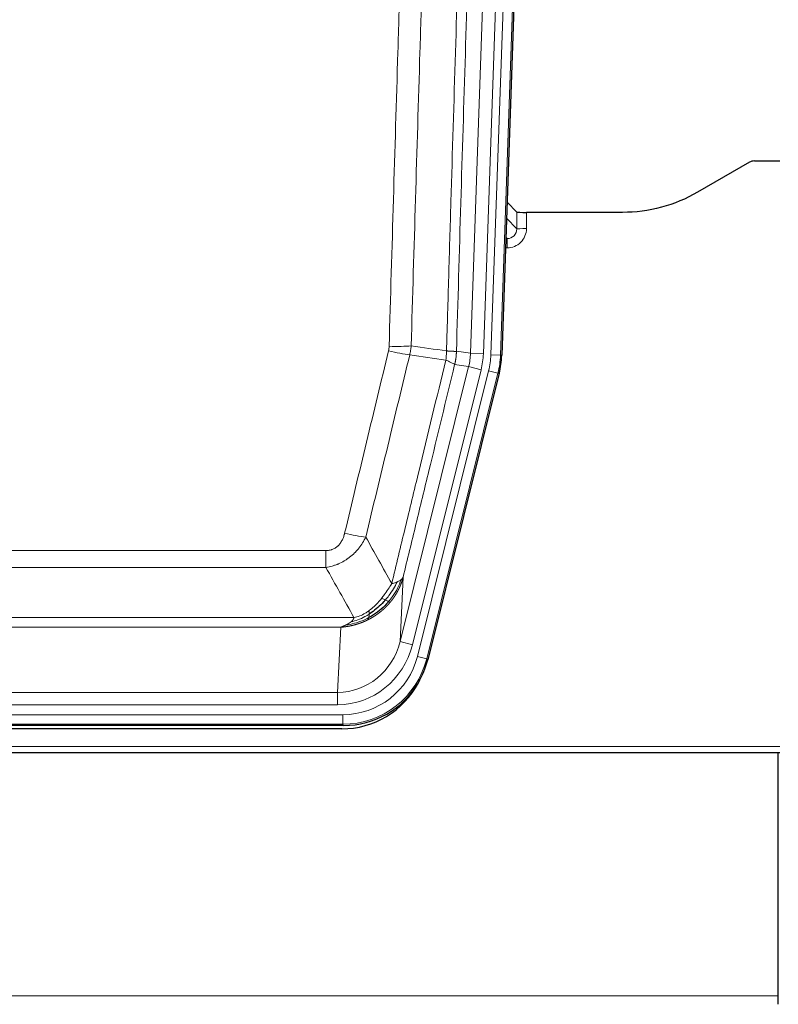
# Model space of a CAD drawing. Header units: inches. Extents: x 0 to 20790, y -12 to 14700.
# Tile 15 of 256: x 3164 to 3400, y 4846 to 5152. Entities that reach past the tile are written whole.
import ezdxf

# ---------------------------------------------------------------- set-up
doc = ezdxf.new("R2010")
doc.units = ezdxf.units.IN
doc.layers.add('1', color=7, linetype='Continuous', true_color=0xffffff)

msp = doc.modelspace()

# ---------------------------------------------------------------- linework, layer by layer
at = {"layer": '1', "color": 110, "linetype": 'Continuous', "lineweight": 13}
for p, q in [((3304.109, 5048.348), (3317.175, 5422.519)), ((3321.167, 5422.38), (3308.101, 5048.209)), ((3310.448, 5047.879), (3323.559, 5423.322)), ((3326.553, 5423.217), (3313.442, 5047.774)), ((3315.307, 5090.421), (3318.521, 5087.093)), ((3318.521, 5087.093), (3318.51, 5092.324)), ((3321.508, 5092.223), (3321.519, 5087.175)), ((3315.085, 5084.086), (3315.528, 5084.086)), ((3315.528, 5084.086), (3315.101, 5084.528)), ((3315.528, 5084.086), (3315.528, 5081.166)), ((3315.528, 5081.166), (3314.983, 5081.166)), ((3299.732, 5048.963), (3304.109, 5048.348)), ((3304.109, 5048.348), (3308.101, 5048.209)), ((3313.442, 5047.774), (3310.448, 5047.879)), ((3313.442, 5047.774), (3313.815, 5047.722)), ((3282.176, 4958.576), (3303.527, 5044.214)), ((3303.527, 5044.214), (3299.176, 5044.825)), ((3303.527, 5044.214), (3307.403, 5043.247)), ((3286.051, 4957.609), (3307.403, 5043.247)), ((3287.577, 4953.982), (3309.751, 5042.917)), ((3312.657, 5042.193), (3290.483, 4953.258)), ((3312.657, 5042.193), (3309.751, 5042.917)), ((3313.031, 5042.14), (3312.657, 5042.193)), ((3053.74, 4986.93), (3259.083, 4986.93)), ((3259.083, 4981.689), (3259.083, 4986.93)), ((3259.083, 4981.689), (3053.74, 4981.689)), ((3283.133, 4978.631), (3282.176, 4958.576)), ((3045.008, 4966.07), (3267.814, 4966.07)), ((3263.701, 4963.04), (3049.121, 4963.04)), ((3262.733, 4942.761), (3263.701, 4963.04)), ((3286.051, 4957.609), (3282.176, 4958.576)), ((3290.483, 4953.258), (3287.577, 4953.982)), ((3290.483, 4953.258), (3290.777, 4952.883)), ((3050.09, 4942.761), (3262.733, 4942.761)), ((3262.733, 4938.897), (3262.733, 4942.761)), ((3262.733, 4938.897), (3050.09, 4938.897)), ((3048.501, 4935.814), (3264.321, 4935.814)), ((3264.321, 4932.818), (3264.321, 4935.814)), ((3264.321, 4932.818), (3048.501, 4932.818)), ((3264.614, 4932.443), (3264.321, 4932.818)), ((2912.411, 4925.957), (3400.411, 4925.957)), ((3399.911, 4848.238), (2673.911, 4848.238))]:
    msp.add_line(p, q, dxfattribs=at)
at = {"layer": '1', "color": 2, "linetype": 'Continuous', "lineweight": 25}
for p, q in [((3326.933, 5423.367), (3313.815, 5047.722)), ((3392.454, 5108.237), (3400.411, 5108.237)), ((3390.955, 5107.835), (3374.791, 5098.493)), ((3318.51, 5092.324), (3315.482, 5095.459)), ((3351.411, 5092.223), (3321.508, 5092.223)), ((3313.031, 5042.14), (3290.777, 4952.883)), ((3264.614, 4932.443), (3048.208, 4932.443)), ((3264.023, 4931.4), (3048.8, 4931.4)), ((2912.411, 4924.01), (3400.411, 4924.01)), ((3399.911, 4848.238), (3399.911, 4924.009)), ((3399.911, 4845.627), (3399.911, 4848.238))]:
    msp.add_line(p, q, dxfattribs=at)
for centre, major_axis, ratio, start_param, end_param in [((3392.457, 5105.233), (0.923, -2.86), 0.9982885, 2.8298327, 3.3530369), ((3321.508, 5092.328), (3, 0), 0.0349646, 3.1753451, 4.712515), ((3286.795, 5048.673, 0), (-26.774, 3.763), 0.9986144, 3.0370169, 3.2461684), ((3264.557, 4959.48, 0), (-16.66, 21.323), 0.9977958, 3.5187977, 3.8037475), ((3263.997, 4958.416, 0), (-16.639, 21.297), 0.9990195, 2.4788434, 3.5628372), ((3264.557, 4959.48, 0), (-16.66, 21.323), 0.9977958, 2.4794378, 3.5187977)]:
    msp.add_ellipse(centre, major_axis=major_axis, ratio=ratio, start_param=start_param, end_param=end_param, dxfattribs=at)
at = {"layer": '1', "color": 110, "linetype": 'Continuous', "lineweight": 13}
for centre, major_axis, ratio, start_param, end_param in [((3315.515, 5087.175), (3.237, -5.067), 0.9977321, 5.7157535, 7.2865499), ((3315.515, 5087.097), (1.726, -2.474), 0.9943829, 5.6754356, 7.2462319), ((3321.519, 5087.097), (-3, -0.006), 0.0261769, 4.7123351, 6.249505), ((3278.778, 5051.668), (-9.996, 0.288), 0.1133347, 1.5740649, 2.3314742), ((3278.591, 5050.262), (-9.719, 2.353), 0.1107863, 1.5976112, 2.3432486), ((3284.083, 5049.055), (19.844, -2.789), 0.9980617, 6.1786096, 6.387761), ((3284.083, 5049.055, 0), (23.799, -3.345), 0.9986144, 6.1786096, 6.387761), ((3286.43, 5048.725, 0), (-23.799, 3.345), 0.9986144, 3.0370169, 3.2461684), ((3286.43, 5048.725), (26.766, -3.762), 0.9989218, 6.1786096, 6.387761), ((3264.929, 4993.688), (9.722, -2.342), 0.1329353, 4.744395, 5.4873531), ((3262.812, 4963.744), (-1.001, -20.961), 0.9530564, 0.0460885, 1.3674009), ((3262.812, 4963.744, 0), (-1.185, -24.82), 0.9658521, 0.0460885, 1.3674009), ((3264.27, 4959.846, 0), (-14.809, 18.954), 0.9977958, 2.4794378, 3.8037475), ((3264.27, 4959.846), (16.651, -21.313), 0.9982842, 5.6210305, 6.9453401)]:
    msp.add_ellipse(centre, major_axis=major_axis, ratio=ratio, start_param=start_param, end_param=end_param, dxfattribs=at)
for points, knots in [([(3296.643, 5049.094), (3296.698, 5051.027), (3296.754, 5052.961), (3296.866, 5056.828), (3297.035, 5062.63), (3297.43, 5076.171), (3297.774, 5087.783), (3298.467, 5111.016), (3299.407, 5142.016), (3300.866, 5188.58), (3301.87, 5219.666), (3302.444, 5237.164), (3302.508, 5239.109), (3302.636, 5242.998), (3302.828, 5248.831), (3303.28, 5262.444), (3303.671, 5274.115), (3304, 5283.842), (3304.066, 5285.787), (3304.198, 5289.678), (3304.396, 5295.514), (3304.861, 5309.131), (3305.264, 5320.802), (3306.075, 5344.142), (3307.173, 5375.261), (3308.3, 5406.373), (3308.872, 5421.928)], [0, 0, 0, 0, 0.015625, 0.015625, 0.03125, 0.0625, 0.125, 0.125, 0.25, 0.375, 0.5, 0.5, 0.515625, 0.515625, 0.53125, 0.5625, 0.625, 0.625, 0.640625, 0.640625, 0.65625, 0.6875, 0.75, 0.75, 0.875, 1, 1, 1, 1]), ([(3278.778, 5050.534), (3279.216, 5065.772), (3280.106, 5096.272), (3281.027, 5126.82), (3281.729, 5149.749), (3281.965, 5157.395), (3282.441, 5172.692), (3282.681, 5180.344), (3283.406, 5203.308), (3283.897, 5218.624), (3284.521, 5237.778), (3284.646, 5241.609), (3284.897, 5249.27), (3285.275, 5260.763), (3285.658, 5272.255), (3286.429, 5295.24), (3287.471, 5325.887), (3289.079, 5371.859), (3290.179, 5402.508), (3290.737, 5417.832)], [0, 0, 0, 0, 0.125, 0.25, 0.25, 0.3125, 0.3125, 0.375, 0.375, 0.5, 0.5, 0.53125, 0.53125, 0.5625, 0.625, 0.625, 0.75, 0.875, 1, 1, 1, 1]), ([(3311.927, 5420.452), (3311.357, 5404.953), (3310.233, 5373.952), (3309.139, 5342.945), (3308.329, 5319.688), (3307.928, 5308.059), (3307.464, 5294.49), (3307.266, 5288.675), (3307.135, 5284.798), (3307.069, 5282.86), (3306.741, 5273.168), (3306.351, 5261.54), (3305.901, 5247.975), (3305.709, 5242.163), (3305.581, 5238.288), (3305.517, 5236.351), (3304.945, 5218.916), (3303.943, 5187.942), (3302.489, 5141.547), (3301.082, 5095.217), (3300.177, 5064.374), (3299.732, 5048.963)], [0, 0, 0, 0, 0.125, 0.25, 0.25, 0.3125, 0.34375, 0.359375, 0.359375, 0.375, 0.375, 0.4375, 0.46875, 0.484375, 0.484375, 0.5, 0.5, 0.625, 0.75, 0.875, 1, 1, 1, 1]), ([(3297.62, 5417.489), (3297.062, 5402.183), (3295.96, 5371.573), (3294.35, 5325.658), (3293.306, 5295.049), (3292.535, 5272.093), (3292.152, 5260.615), (3291.773, 5249.137), (3291.521, 5241.485), (3291.396, 5237.659), (3290.771, 5218.529), (3290.28, 5203.232), (3289.553, 5180.296), (3289.313, 5172.654), (3288.837, 5157.376), (3288.6, 5149.739), (3287.897, 5126.839), (3286.976, 5096.33), (3286.084, 5065.868), (3285.646, 5050.649)], [0, 0, 0, 0, 0.125, 0.25, 0.375, 0.375, 0.4375, 0.46875, 0.46875, 0.5, 0.5, 0.625, 0.625, 0.6875, 0.6875, 0.75, 0.75, 0.875, 1, 1, 1, 1]), ([(3278.778, 5050.534), (3278.771, 5050.296), (3278.752, 5050.059), (3278.69, 5049.588), (3278.647, 5049.355), (3278.591, 5049.123)], [0, 0, 0, 0, 0.5, 0.5, 1, 1, 1, 1]), ([(3264.929, 4992.321), (3266.064, 4997.048), (3267.199, 5001.777), (3269.471, 5011.239), (3270.609, 5015.971), (3274.024, 5030.172), (3276.305, 5039.644), (3278.591, 5049.123)], [0, 0, 0, 0, 0.25, 0.25, 0.5, 0.5, 1, 1, 1, 1]), ([(3285.187, 5047.849), (3282.899, 5038.384), (3280.615, 5028.924), (3277.195, 5014.743), (3276.057, 5010.017), (3273.781, 5000.569), (3272.645, 4995.847), (3271.509, 4991.126)], [0, 0, 0, 0, 0.5, 0.5, 0.75, 0.75, 1, 1, 1, 1]), ([(3296.643, 5049.094), (3296.622, 5048.616), (3296.606, 5048.141), (3296.548, 5047.195), (3296.506, 5046.726), (3296.431, 5046.26)], [0, 0, 0, 0, 0.5, 0.5, 1, 1, 1, 1]), ([(3296.643, 5049.094), (3296.655, 5049.093), (3296.681, 5049.091), (3296.719, 5049.088), (3296.757, 5049.084), (3296.795, 5049.081), (3296.833, 5049.078), (3296.872, 5049.075), (3296.91, 5049.072), (3296.949, 5049.069), (3296.987, 5049.066), (3297.026, 5049.063), (3297.065, 5049.06), (3297.104, 5049.057), (3297.143, 5049.054), (3297.182, 5049.051), (3297.221, 5049.049), (3297.26, 5049.046), (3297.3, 5049.043), (3297.339, 5049.04), (3297.378, 5049.038), (3297.417, 5049.035), (3297.456, 5049.032), (3297.496, 5049.03), (3297.535, 5049.027), (3297.574, 5049.025), (3297.613, 5049.022), (3297.652, 5049.02), (3297.691, 5049.017), (3297.73, 5049.015), (3297.769, 5049.013), (3297.808, 5049.01), (3297.847, 5049.008), (3297.886, 5049.006), (3297.924, 5049.004), (3297.963, 5049.002), (3298.001, 5048.999), (3298.039, 5048.997), (3298.078, 5048.995), (3298.116, 5048.993), (3298.153, 5048.991), (3298.191, 5048.99), (3298.228, 5048.988), (3298.266, 5048.986), (3298.303, 5048.984), (3298.34, 5048.983), (3298.376, 5048.981), (3298.413, 5048.979), (3298.449, 5048.978), (3298.485, 5048.976), (3298.521, 5048.975), (3298.556, 5048.973), (3298.591, 5048.972), (3298.626, 5048.971), (3298.661, 5048.97), (3298.695, 5048.968), (3298.729, 5048.967), (3298.763, 5048.966), (3298.796, 5048.965), (3298.831, 5048.964), (3298.868, 5048.963), (3298.906, 5048.962), (3298.944, 5048.961), (3298.981, 5048.96), (3299.017, 5048.959), (3299.052, 5048.959), (3299.086, 5048.958), (3299.119, 5048.957), (3299.152, 5048.957), (3299.184, 5048.956), (3299.215, 5048.955), (3299.245, 5048.955), (3299.274, 5048.955), (3299.302, 5048.954), (3299.33, 5048.954), (3299.356, 5048.954), (3299.382, 5048.954), (3299.407, 5048.954), (3299.431, 5048.954), (3299.454, 5048.954), (3299.476, 5048.954), (3299.498, 5048.954), (3299.518, 5048.954), (3299.538, 5048.954), (3299.557, 5048.954), (3299.575, 5048.955), (3299.592, 5048.955), (3299.608, 5048.956), (3299.623, 5048.956), (3299.637, 5048.956), (3299.651, 5048.957), (3299.663, 5048.958), (3299.675, 5048.958), (3299.686, 5048.959), (3299.696, 5048.959), (3299.705, 5048.96), (3299.713, 5048.961), (3299.72, 5048.962), (3299.727, 5048.963), (3299.73, 5048.963), (3299.732, 5048.963)], [0, 0, 0, 0, 0.0069372, 0.0139334, 0.0209887, 0.028103, 0.0352764, 0.0425088, 0.0498003, 0.0571509, 0.0645605, 0.0720292, 0.0795569, 0.0871437, 0.0947896, 0.1024945, 0.1102584, 0.1180815, 0.1259636, 0.1339048, 0.141905, 0.1499643, 0.1580827, 0.1662601, 0.1744966, 0.1827922, 0.1911468, 0.1995605, 0.2080333, 0.2165651, 0.225156, 0.233806, 0.2425151, 0.2512832, 0.2601104, 0.2689967, 0.277942, 0.2869465, 0.29601, 0.3051325, 0.3143142, 0.3235549, 0.3328547, 0.3422136, 0.3516315, 0.3611085, 0.3706446, 0.3802398, 0.3898941, 0.3996074, 0.4093798, 0.4192113, 0.4291019, 0.4390515, 0.4490602, 0.459128, 0.4692549, 0.4794409, 0.4896859, 0.4999901, 0.5124905, 0.524991, 0.5374914, 0.5499918, 0.5624922, 0.5749926, 0.587493, 0.5999934, 0.6124937, 0.6249941, 0.6374944, 0.6499948, 0.6624951, 0.6749954, 0.6874957, 0.699996, 0.7124963, 0.7249966, 0.7374968, 0.7499971, 0.7624973, 0.7749976, 0.7874978, 0.799998, 0.8124982, 0.8249984, 0.8374986, 0.8499988, 0.8624989, 0.8749991, 0.8874992, 0.8999993, 0.9124995, 0.9249996, 0.9374997, 0.9499998, 0.9624998, 0.9749999, 0.9875, 1, 1, 1, 1]), ([(3299.732, 5048.963), (3299.732, 5048.951), (3299.73, 5048.903), (3299.727, 5048.801), (3299.72, 5048.635), (3299.708, 5048.405), (3299.69, 5048.112), (3299.661, 5047.756), (3299.619, 5047.337), (3299.575, 5046.978), (3299.537, 5046.703), (3299.511, 5046.531), (3299.485, 5046.365), (3299.458, 5046.202), (3299.431, 5046.045), (3299.403, 5045.892), (3299.375, 5045.743), (3299.347, 5045.599), (3299.318, 5045.459), (3299.289, 5045.323), (3299.261, 5045.193), (3299.232, 5045.066), (3299.204, 5044.944), (3299.185, 5044.864), (3299.176, 5044.825)], [0, 0, 0, 0, 0.0092499, 0.0337179, 0.073404, 0.128308, 0.1984299, 0.2837694, 0.3843264, 0.5001005, 0.5424888, 0.5838484, 0.6241794, 0.6634821, 0.7017567, 0.7390032, 0.7752221, 0.8104134, 0.8445775, 0.8777146, 0.909825, 0.9409091, 0.9709673, 1, 1, 1, 1]), ([(3279.577, 4976.617), (3280.975, 4982.411), (3282.374, 4988.208), (3285.176, 4999.806), (3286.579, 5005.608), (3290.793, 5023.019), (3293.608, 5034.635), (3296.431, 5046.26)], [0, 0, 0, 0, 0.25, 0.25, 0.5, 0.5, 1, 1, 1, 1]), ([(3299.176, 5044.825), (3296.49, 5033.777), (3293.81, 5022.736), (3289.799, 5006.187), (3288.464, 5000.673), (3285.796, 4989.649), (3284.464, 4984.139), (3283.133, 4978.631)], [0, 0, 0, 0, 0.5, 0.5, 0.75, 0.75, 1, 1, 1, 1]), ([(3296.431, 5046.26), (3296.839, 5046.067), (3297.212, 5045.893), (3297.87, 5045.583), (3298.156, 5045.446), (3298.627, 5045.209), (3298.813, 5045.109), (3299.077, 5044.942), (3299.154, 5044.876), (3299.176, 5044.825)], [0, 0, 0, 0, 0.25, 0.25, 0.5, 0.5, 0.75, 0.75, 1, 1, 1, 1]), ([(3264.929, 4992.321), (3264.908, 4992.233), (3264.886, 4992.146), (3264.84, 4991.972), (3264.816, 4991.885), (3264.741, 4991.626), (3264.686, 4991.455), (3264.568, 4991.117), (3264.505, 4990.95), (3264.368, 4990.62), (3264.295, 4990.457), (3264.138, 4990.136), (3264.054, 4989.978), (3263.918, 4989.744), (3263.872, 4989.667), (3263.775, 4989.514), (3263.726, 4989.438), (3263.572, 4989.214), (3263.464, 4989.07), (3263.236, 4988.791), (3263.116, 4988.657), (3262.927, 4988.464), (3262.829, 4988.369), (3262.728, 4988.278), (3262.66, 4988.218), (3262.626, 4988.188), (3262.451, 4988.042), (3262.307, 4987.934), (3261.86, 4987.631), (3261.543, 4987.462), (3261.123, 4987.292), (3261.038, 4987.26), (3260.865, 4987.201), (3260.778, 4987.174), (3260.516, 4987.098), (3260.34, 4987.058), (3259.986, 4986.993), (3259.807, 4986.969), (3259.447, 4986.938), (3259.265, 4986.93), (3259.083, 4986.93)], [0, 0, 0, 0, 0.03125, 0.03125, 0.0625, 0.0625, 0.125, 0.125, 0.1875, 0.1875, 0.25, 0.25, 0.3125, 0.3125, 0.34375, 0.34375, 0.375, 0.375, 0.4375, 0.4375, 0.5, 0.5, 0.53125, 0.546875, 0.546875, 0.5625, 0.5625, 0.625, 0.625, 0.75, 0.75, 0.78125, 0.78125, 0.8125, 0.8125, 0.875, 0.875, 0.9375, 0.9375, 1, 1, 1, 1]), ([(3271.509, 4991.126), (3271.212, 4990.515), (3270.886, 4989.923), (3270.173, 4988.779), (3269.786, 4988.227), (3269.158, 4987.431), (3268.886, 4987.106), (3268.601, 4986.79), (3268.486, 4986.664), (3268.427, 4986.602), (3268.252, 4986.416), (3268.133, 4986.293), (3267.531, 4985.693), (3267.022, 4985.244), (3266.349, 4984.722), (3266.213, 4984.62), (3266.006, 4984.47), (3265.937, 4984.42), (3265.797, 4984.323), (3265.727, 4984.274), (3265.375, 4984.036), (3265.088, 4983.855), (3264.212, 4983.341), (3263.607, 4983.037), (3262.903, 4982.739), (3262.825, 4982.707), (3262.667, 4982.643), (3262.588, 4982.612), (3262.35, 4982.52), (3262.191, 4982.462), (3261.711, 4982.295), (3261.388, 4982.195), (3260.413, 4981.924), (3259.753, 4981.786), (3259.083, 4981.689)], [0, 0, 0, 0, 0.125, 0.125, 0.25, 0.25, 0.3125, 0.328125, 0.328125, 0.34375, 0.34375, 0.375, 0.375, 0.5, 0.5, 0.53125, 0.53125, 0.546875, 0.546875, 0.5625, 0.5625, 0.625, 0.625, 0.75, 0.75, 0.765625, 0.765625, 0.78125, 0.78125, 0.8125, 0.8125, 0.875, 0.875, 1, 1, 1, 1]), ([(3279.577, 4976.617), (3278.884, 4975.477), (3278.117, 4974.288), (3276.99, 4972.758), (3276.7, 4972.38), (3276.401, 4972.01)], [0, 0, 0, 0, 0.75, 0.75, 1, 1, 1, 1]), ([(3281.284, 4977.176), (3280.585, 4975.711), (3279.714, 4974.256), (3278.354, 4972.438), (3277.997, 4971.993), (3277.626, 4971.561)], [0, 0, 0, 0, 0.75, 0.75, 1, 1, 1, 1]), ([(3282.494, 4977.848), (3281.882, 4976.035), (3280.986, 4974.256), (3279.456, 4972.074), (3279.046, 4971.544), (3278.611, 4971.034)], [0, 0, 0, 0, 0.75, 0.75, 1, 1, 1, 1]), ([(3283.133, 4978.631), (3283.127, 4978.608), (3283.115, 4978.562), (3283.097, 4978.494), (3283.079, 4978.426), (3283.061, 4978.358), (3283.042, 4978.291), (3283.023, 4978.223), (3283.004, 4978.156), (3282.985, 4978.09), (3282.966, 4978.024), (3282.947, 4977.957), (3282.927, 4977.892), (3282.907, 4977.826), (3282.887, 4977.761), (3282.867, 4977.696), (3282.847, 4977.632), (3282.827, 4977.568), (3282.806, 4977.504), (3282.785, 4977.44), (3282.765, 4977.377), (3282.744, 4977.313), (3282.722, 4977.251), (3282.701, 4977.188), (3282.68, 4977.126), (3282.658, 4977.064), (3282.637, 4977.002), (3282.615, 4976.941), (3282.593, 4976.88), (3282.571, 4976.819), (3282.549, 4976.759), (3282.527, 4976.699), (3282.505, 4976.639), (3282.482, 4976.579), (3282.46, 4976.52), (3282.437, 4976.461), (3282.414, 4976.402), (3282.391, 4976.344), (3282.369, 4976.286), (3282.345, 4976.228), (3282.322, 4976.171), (3282.299, 4976.113), (3282.276, 4976.056), (3282.252, 4976), (3282.229, 4975.943), (3282.205, 4975.887), (3282.182, 4975.832), (3282.158, 4975.776), (3282.134, 4975.721), (3282.11, 4975.666), (3282.087, 4975.611), (3282.063, 4975.557), (3282.038, 4975.503), (3282.014, 4975.449), (3281.99, 4975.396), (3281.966, 4975.343), (3281.942, 4975.29), (3281.917, 4975.237), (3281.893, 4975.185), (3281.868, 4975.133), (3281.844, 4975.081), (3281.819, 4975.029), (3281.795, 4974.978), (3281.77, 4974.927), (3281.745, 4974.877), (3281.721, 4974.826), (3281.696, 4974.776), (3281.671, 4974.726), (3281.646, 4974.677), (3281.621, 4974.628), (3281.597, 4974.579), (3281.572, 4974.53), (3281.547, 4974.482), (3281.522, 4974.434), (3281.497, 4974.386), (3281.472, 4974.338), (3281.447, 4974.291), (3281.422, 4974.244), (3281.397, 4974.197), (3281.372, 4974.151), (3281.347, 4974.105), (3281.322, 4974.059), (3281.296, 4974.013), (3281.271, 4973.968), (3281.246, 4973.923), (3281.221, 4973.878), (3281.196, 4973.833), (3281.171, 4973.789), (3281.146, 4973.745), (3281.121, 4973.701), (3281.096, 4973.658), (3281.071, 4973.614), (3281.046, 4973.571), (3281.021, 4973.529), (3280.996, 4973.486), (3280.971, 4973.444), (3280.946, 4973.402), (3280.921, 4973.361), (3280.896, 4973.319), (3280.871, 4973.278), (3280.846, 4973.237), (3280.821, 4973.197), (3280.797, 4973.157), (3280.772, 4973.117), (3280.747, 4973.077), (3280.722, 4973.037), (3280.698, 4972.998), (3280.673, 4972.959), (3280.648, 4972.92), (3280.624, 4972.882), (3280.599, 4972.843), (3280.575, 4972.805), (3280.55, 4972.768), (3280.526, 4972.73), (3280.502, 4972.693), (3280.477, 4972.656), (3280.453, 4972.619), (3280.429, 4972.583), (3280.405, 4972.547), (3280.381, 4972.511), (3280.357, 4972.475), (3280.333, 4972.439), (3280.309, 4972.404), (3280.285, 4972.369), (3280.261, 4972.334), (3280.237, 4972.3), (3280.214, 4972.266), (3280.19, 4972.232), (3280.166, 4972.198), (3280.143, 4972.164), (3280.12, 4972.131), (3280.096, 4972.098), (3280.073, 4972.065), (3280.05, 4972.033), (3280.027, 4972), (3280.004, 4971.968), (3279.981, 4971.936), (3279.958, 4971.905), (3279.935, 4971.873), (3279.912, 4971.842), (3279.89, 4971.811), (3279.867, 4971.781), (3279.845, 4971.75), (3279.822, 4971.72), (3279.8, 4971.69), (3279.778, 4971.66), (3279.756, 4971.631), (3279.734, 4971.601), (3279.712, 4971.572), (3279.69, 4971.544), (3279.668, 4971.515), (3279.647, 4971.487), (3279.625, 4971.459), (3279.604, 4971.431), (3279.582, 4971.403), (3279.561, 4971.375), (3279.54, 4971.348), (3279.519, 4971.321), (3279.498, 4971.294), (3279.477, 4971.268), (3279.456, 4971.241), (3279.435, 4971.215), (3279.415, 4971.189), (3279.395, 4971.164), (3279.374, 4971.138), (3279.354, 4971.113), (3279.334, 4971.088), (3279.314, 4971.063), (3279.294, 4971.039), (3279.274, 4971.014), (3279.255, 4970.99), (3279.235, 4970.966), (3279.216, 4970.942), (3279.196, 4970.919), (3279.177, 4970.895), (3279.158, 4970.872), (3279.139, 4970.849), (3279.12, 4970.827), (3279.108, 4970.812), (3279.101, 4970.804)], [0, 0, 0, 0, 0.0080212, 0.0160154, 0.0239827, 0.0319231, 0.0398365, 0.0477229, 0.0555824, 0.0634149, 0.0712205, 0.0789992, 0.0867509, 0.0944756, 0.1021734, 0.1098443, 0.1174881, 0.1251051, 0.1326951, 0.1402581, 0.1477942, 0.1553034, 0.1627856, 0.1702408, 0.1776691, 0.1850704, 0.1924448, 0.1997923, 0.2071128, 0.2144063, 0.2216729, 0.2289126, 0.2361253, 0.243311, 0.2504698, 0.2576016, 0.2647065, 0.2717845, 0.2788355, 0.2858595, 0.2928566, 0.2998268, 0.30677, 0.3136862, 0.3205755, 0.3274379, 0.3342733, 0.3410817, 0.3478632, 0.3546178, 0.3613454, 0.3680461, 0.3747198, 0.3813665, 0.3879863, 0.3945792, 0.4011451, 0.4076841, 0.4141961, 0.4206811, 0.4271393, 0.4335704, 0.4399746, 0.4463519, 0.4527022, 0.4590256, 0.465322, 0.4715915, 0.477834, 0.4840496, 0.4902382, 0.4963999, 0.5025346, 0.5086424, 0.5147232, 0.5207771, 0.526804, 0.532804, 0.5387771, 0.5447232, 0.5506423, 0.5565345, 0.5623997, 0.568238, 0.5740494, 0.5798338, 0.5855912, 0.5913217, 0.5970253, 0.6027019, 0.6083515, 0.6139742, 0.61957, 0.6251388, 0.6306807, 0.6361956, 0.6416836, 0.6471446, 0.6525787, 0.6579858, 0.663366, 0.6687192, 0.6740455, 0.6793448, 0.6846172, 0.6898627, 0.6950812, 0.7002727, 0.7054373, 0.710575, 0.7156857, 0.7207694, 0.7258262, 0.7308561, 0.735859, 0.740835, 0.745784, 0.7507061, 0.7556012, 0.7604694, 0.7653107, 0.7701249, 0.7749123, 0.7796727, 0.7844061, 0.7891127, 0.7937922, 0.7984448, 0.8030705, 0.8076692, 0.812241, 0.8167858, 0.8213037, 0.8257947, 0.8302587, 0.8346957, 0.8391058, 0.843489, 0.8478452, 0.8521745, 0.8564768, 0.8607522, 0.8650006, 0.8692221, 0.8734166, 0.8775842, 0.8817249, 0.8858386, 0.8899254, 0.8939852, 0.8980181, 0.902024, 0.906003, 0.909955, 0.9138802, 0.9177783, 0.9216495, 0.9254938, 0.9293111, 0.9331015, 0.936865, 0.9406015, 0.944311, 0.9479937, 0.9516493, 0.9552781, 0.9588799, 0.9624547, 0.9660026, 0.9695236, 0.9730176, 0.9764847, 0.9799249, 0.9833381, 0.9867243, 0.9900837, 0.993416, 0.9967215, 1, 1, 1, 1]), ([(3281.284, 4977.176), (3281.161, 4977.125), (3281.033, 4977.075), (3280.7, 4976.953), (3280.49, 4976.882), (3280.048, 4976.746), (3279.817, 4976.68), (3279.577, 4976.617)], [0, 0, 0, 0, 0.25, 0.25, 0.625, 0.625, 1, 1, 1, 1]), ([(3282.494, 4977.848), (3282.455, 4977.818), (3282.415, 4977.788), (3282.247, 4977.669), (3282.108, 4977.582), (3281.805, 4977.414), (3281.64, 4977.333), (3281.405, 4977.228), (3281.345, 4977.202), (3281.284, 4977.176)], [0, 0, 0, 0, 0.125, 0.125, 0.5, 0.5, 0.875, 0.875, 1, 1, 1, 1]), ([(3283.133, 4978.631), (3283.049, 4978.422), (3282.907, 4978.223), (3282.644, 4977.971), (3282.572, 4977.909), (3282.494, 4977.848)], [0, 0, 0, 0, 0.75, 0.75, 1, 1, 1, 1]), ([(3279.101, 4970.804), (3279.087, 4970.787), (3279.057, 4970.752), (3279.013, 4970.699), (3278.969, 4970.647), (3278.925, 4970.595), (3278.88, 4970.543), (3278.835, 4970.491), (3278.791, 4970.44), (3278.746, 4970.389), (3278.701, 4970.338), (3278.656, 4970.287), (3278.611, 4970.237), (3278.565, 4970.186), (3278.52, 4970.136), (3278.475, 4970.087), (3278.429, 4970.037), (3278.384, 4969.988), (3278.338, 4969.938), (3278.292, 4969.89), (3278.246, 4969.841), (3278.2, 4969.792), (3278.154, 4969.744), (3278.108, 4969.696), (3278.062, 4969.648), (3278.015, 4969.6), (3277.969, 4969.553), (3277.923, 4969.506), (3277.876, 4969.459), (3277.829, 4969.412), (3277.783, 4969.366), (3277.736, 4969.319), (3277.689, 4969.273), (3277.642, 4969.227), (3277.595, 4969.182), (3277.548, 4969.136), (3277.501, 4969.091), (3277.454, 4969.046), (3277.407, 4969.001), (3277.359, 4968.957), (3277.312, 4968.912), (3277.264, 4968.868), (3277.217, 4968.824), (3277.169, 4968.78), (3277.122, 4968.737), (3277.074, 4968.694), (3277.026, 4968.65), (3276.978, 4968.608), (3276.931, 4968.565), (3276.883, 4968.522), (3276.835, 4968.48), (3276.787, 4968.438), (3276.739, 4968.396), (3276.691, 4968.355), (3276.642, 4968.313), (3276.594, 4968.272), (3276.546, 4968.231), (3276.498, 4968.19), (3276.449, 4968.15), (3276.401, 4968.109), (3276.352, 4968.069), (3276.304, 4968.029), (3276.256, 4967.99), (3276.207, 4967.95), (3276.158, 4967.911), (3276.11, 4967.872), (3276.061, 4967.833), (3276.013, 4967.794), (3275.964, 4967.756), (3275.915, 4967.717), (3275.866, 4967.679), (3275.818, 4967.641), (3275.769, 4967.604), (3275.72, 4967.566), (3275.671, 4967.529), (3275.622, 4967.492), (3275.573, 4967.455), (3275.524, 4967.418), (3275.475, 4967.382), (3275.426, 4967.346), (3275.377, 4967.309), (3275.328, 4967.274), (3275.279, 4967.238), (3275.23, 4967.202), (3275.181, 4967.167), (3275.132, 4967.132), (3275.083, 4967.097), (3275.034, 4967.063), (3274.985, 4967.028), (3274.936, 4966.994), (3274.886, 4966.96), (3274.837, 4966.926), (3274.788, 4966.892), (3274.739, 4966.859), (3274.69, 4966.825), (3274.641, 4966.792), (3274.591, 4966.759), (3274.542, 4966.726), (3274.493, 4966.694), (3274.444, 4966.661), (3274.395, 4966.629), (3274.346, 4966.597), (3274.296, 4966.566), (3274.247, 4966.534), (3274.198, 4966.502), (3274.149, 4966.471), (3274.1, 4966.44), (3274.051, 4966.409), (3274.001, 4966.379), (3273.952, 4966.348), (3273.903, 4966.318), (3273.854, 4966.288), (3273.805, 4966.258), (3273.756, 4966.228), (3273.707, 4966.199), (3273.658, 4966.169), (3273.609, 4966.14), (3273.559, 4966.111), (3273.51, 4966.082), (3273.461, 4966.053), (3273.412, 4966.025), (3273.363, 4965.997), (3273.314, 4965.968), (3273.266, 4965.941), (3273.217, 4965.913), (3273.168, 4965.885), (3273.119, 4965.858), (3273.07, 4965.831), (3273.021, 4965.803), (3272.972, 4965.777), (3272.924, 4965.75), (3272.875, 4965.723), (3272.826, 4965.697), (3272.777, 4965.671), (3272.729, 4965.645), (3272.68, 4965.619), (3272.631, 4965.593), (3272.583, 4965.568), (3272.534, 4965.542), (3272.486, 4965.517), (3272.437, 4965.492), (3272.389, 4965.467), (3272.34, 4965.443), (3272.292, 4965.418), (3272.244, 4965.394), (3272.195, 4965.369), (3272.147, 4965.345), (3272.115, 4965.33), (3272.099, 4965.322)], [0, 0, 0, 0, 0.0076941, 0.0153765, 0.0230472, 0.0307061, 0.0383534, 0.045989, 0.0536129, 0.061225, 0.0688255, 0.0764143, 0.0839914, 0.0915567, 0.0991104, 0.1066524, 0.1141827, 0.1217013, 0.1292082, 0.1367034, 0.1441869, 0.1516588, 0.1591189, 0.1665674, 0.1740041, 0.1814292, 0.1888426, 0.1962444, 0.2036344, 0.2110128, 0.2183794, 0.2257344, 0.2330778, 0.2404094, 0.2477294, 0.2550377, 0.2623343, 0.2696193, 0.2768926, 0.2841542, 0.2914041, 0.2986424, 0.305869, 0.313084, 0.3202872, 0.3274789, 0.3346588, 0.3418271, 0.3489838, 0.3561287, 0.3632621, 0.3703837, 0.3774937, 0.3845921, 0.3916788, 0.3987539, 0.4058173, 0.412869, 0.4199092, 0.4269376, 0.4339544, 0.4409596, 0.4479532, 0.454935, 0.4619053, 0.4688639, 0.4758109, 0.4827462, 0.4896699, 0.496582, 0.5034825, 0.5103713, 0.5172485, 0.524114, 0.5309679, 0.5378102, 0.5446409, 0.55146, 0.5582674, 0.5650632, 0.5718474, 0.57862, 0.5853809, 0.5921303, 0.598868, 0.6055941, 0.6123087, 0.6190116, 0.6257029, 0.6323825, 0.6390506, 0.6457071, 0.652352, 0.6589853, 0.665607, 0.672217, 0.6788155, 0.6854024, 0.6919777, 0.6985414, 0.7050935, 0.7116341, 0.718163, 0.7246804, 0.7311862, 0.7376804, 0.744163, 0.750634, 0.7570935, 0.7635413, 0.7699776, 0.7764024, 0.7828155, 0.7892171, 0.7956072, 0.8019856, 0.8083525, 0.8147079, 0.8210516, 0.8273839, 0.8337045, 0.8400136, 0.8463112, 0.8525972, 0.8588716, 0.8651345, 0.8713859, 0.8776257, 0.8838539, 0.8900706, 0.8962758, 0.9024695, 0.9086516, 0.9148221, 0.9209812, 0.9271287, 0.9332646, 0.9393891, 0.945502, 0.9516034, 0.9576933, 0.9637717, 0.9698385, 0.9758938, 0.9819376, 0.9879699, 0.9939907, 1, 1, 1, 1]), ([(3276.401, 4972.01), (3276.252, 4971.825), (3276.1, 4971.642), (3275.486, 4970.919), (3275.007, 4970.397), (3274.012, 4969.416), (3273.498, 4968.956), (3272.791, 4968.398), (3272.612, 4968.262), (3272.432, 4968.132)], [0, 0, 0, 0, 0.125, 0.125, 0.5, 0.5, 0.875, 0.875, 1, 1, 1, 1]), ([(3277.626, 4971.561), (3277.527, 4971.61), (3277.426, 4971.657), (3277.169, 4971.771), (3277.011, 4971.835), (3276.701, 4971.942), (3276.547, 4971.984), (3276.401, 4972.01)], [0, 0, 0, 0, 0.25, 0.25, 0.625, 0.625, 1, 1, 1, 1]), ([(3278.611, 4971.034), (3278.58, 4971.051), (3278.548, 4971.069), (3278.414, 4971.144), (3278.301, 4971.207), (3278.051, 4971.343), (3277.915, 4971.416), (3277.724, 4971.513), (3277.675, 4971.537), (3277.626, 4971.561)], [0, 0, 0, 0, 0.125, 0.125, 0.5, 0.5, 0.875, 0.875, 1, 1, 1, 1]), ([(3279.101, 4970.804), (3279.03, 4970.817), (3278.931, 4970.862), (3278.729, 4970.969), (3278.673, 4971), (3278.611, 4971.034)], [0, 0, 0, 0, 0.75, 0.75, 1, 1, 1, 1]), ([(3272.582, 4967.15), (3272.125, 4966.858), (3271.661, 4966.587), (3269.79, 4965.593), (3268.354, 4965.052), (3266.943, 4964.732)], [0, 0, 0, 0, 0.25, 0.25, 1, 1, 1, 1]), ([(3272.432, 4968.132), (3272.071, 4967.871), (3271.704, 4967.629), (3270.21, 4966.748), (3269.034, 4966.283), (3267.814, 4966.07)], [0, 0, 0, 0, 0.25, 0.25, 1, 1, 1, 1]), ([(3272.413, 4966.034), (3272.426, 4966.074), (3272.437, 4966.115), (3272.482, 4966.284), (3272.511, 4966.421), (3272.555, 4966.705), (3272.57, 4966.854), (3272.58, 4967.051), (3272.581, 4967.101), (3272.582, 4967.15)], [0, 0, 0, 0, 0.125, 0.125, 0.5, 0.5, 0.875, 0.875, 1, 1, 1, 1]), ([(3272.582, 4967.15), (3272.584, 4967.248), (3272.582, 4967.345), (3272.569, 4967.579), (3272.553, 4967.713), (3272.505, 4967.95), (3272.472, 4968.053), (3272.432, 4968.132)], [0, 0, 0, 0, 0.25, 0.25, 0.625, 0.625, 1, 1, 1, 1]), ([(3272.099, 4965.322), (3272.077, 4965.311), (3272.034, 4965.29), (3271.969, 4965.258), (3271.904, 4965.227), (3271.839, 4965.195), (3271.774, 4965.165), (3271.709, 4965.134), (3271.643, 4965.103), (3271.578, 4965.073), (3271.513, 4965.043), (3271.448, 4965.014), (3271.383, 4964.984), (3271.318, 4964.955), (3271.253, 4964.926), (3271.187, 4964.897), (3271.122, 4964.869), (3271.057, 4964.841), (3270.992, 4964.813), (3270.926, 4964.785), (3270.861, 4964.758), (3270.796, 4964.73), (3270.731, 4964.703), (3270.665, 4964.676), (3270.6, 4964.65), (3270.535, 4964.624), (3270.47, 4964.598), (3270.405, 4964.572), (3270.339, 4964.546), (3270.274, 4964.521), (3270.209, 4964.496), (3270.144, 4964.471), (3270.078, 4964.446), (3270.013, 4964.422), (3269.948, 4964.397), (3269.883, 4964.374), (3269.818, 4964.35), (3269.753, 4964.326), (3269.687, 4964.303), (3269.622, 4964.28), (3269.557, 4964.257), (3269.492, 4964.235), (3269.427, 4964.212), (3269.362, 4964.19), (3269.297, 4964.168), (3269.232, 4964.147), (3269.167, 4964.125), (3269.102, 4964.104), (3269.037, 4964.083), (3268.972, 4964.062), (3268.907, 4964.041), (3268.843, 4964.021), (3268.778, 4964.001), (3268.713, 4963.981), (3268.648, 4963.961), (3268.584, 4963.942), (3268.519, 4963.923), (3268.454, 4963.904), (3268.39, 4963.885), (3268.325, 4963.866), (3268.26, 4963.848), (3268.196, 4963.83), (3268.131, 4963.812), (3268.067, 4963.794), (3268.003, 4963.777), (3267.938, 4963.759), (3267.874, 4963.742), (3267.81, 4963.725), (3267.745, 4963.709), (3267.681, 4963.692), (3267.617, 4963.676), (3267.553, 4963.66), (3267.489, 4963.644), (3267.425, 4963.628), (3267.361, 4963.613), (3267.297, 4963.598), (3267.233, 4963.583), (3267.17, 4963.568), (3267.106, 4963.553), (3267.042, 4963.539), (3266.978, 4963.525), (3266.915, 4963.511), (3266.851, 4963.497), (3266.788, 4963.483), (3266.724, 4963.47), (3266.661, 4963.457), (3266.598, 4963.444), (3266.535, 4963.431), (3266.471, 4963.418), (3266.408, 4963.406), (3266.345, 4963.393), (3266.282, 4963.381), (3266.219, 4963.37), (3266.156, 4963.358), (3266.094, 4963.346), (3266.031, 4963.335), (3265.968, 4963.324), (3265.905, 4963.313), (3265.843, 4963.302), (3265.78, 4963.292), (3265.718, 4963.282), (3265.656, 4963.271), (3265.593, 4963.261), (3265.531, 4963.252), (3265.469, 4963.242), (3265.407, 4963.233), (3265.345, 4963.223), (3265.283, 4963.214), (3265.221, 4963.205), (3265.16, 4963.197), (3265.098, 4963.188), (3265.036, 4963.18), (3264.975, 4963.172), (3264.913, 4963.164), (3264.852, 4963.156), (3264.791, 4963.148), (3264.729, 4963.141), (3264.668, 4963.134), (3264.607, 4963.127), (3264.546, 4963.12), (3264.485, 4963.113), (3264.424, 4963.106), (3264.364, 4963.1), (3264.303, 4963.094), (3264.242, 4963.088), (3264.182, 4963.082), (3264.122, 4963.076), (3264.061, 4963.07), (3264.001, 4963.065), (3263.941, 4963.06), (3263.881, 4963.055), (3263.821, 4963.05), (3263.761, 4963.045), (3263.721, 4963.042), (3263.701, 4963.04)], [0, 0, 0, 0, 0.0081592, 0.0163092, 0.0244501, 0.0325819, 0.0407045, 0.0488181, 0.0569225, 0.0650178, 0.0731041, 0.0811812, 0.0892493, 0.0973083, 0.1053581, 0.113399, 0.1214307, 0.1294534, 0.137467, 0.1454716, 0.1534671, 0.1614536, 0.169431, 0.1773994, 0.1853588, 0.1933091, 0.2012504, 0.2091827, 0.217106, 0.2250203, 0.2329256, 0.2408219, 0.2487092, 0.2565875, 0.2644568, 0.2723172, 0.2801686, 0.288011, 0.2958444, 0.303669, 0.3114845, 0.3192911, 0.3270888, 0.3348775, 0.3426574, 0.3504282, 0.3581902, 0.3659433, 0.3736874, 0.3814227, 0.389149, 0.3968665, 0.4045751, 0.4122748, 0.4199656, 0.4276476, 0.4353206, 0.4429849, 0.4506403, 0.4582868, 0.4659245, 0.4735534, 0.4811734, 0.4887846, 0.496387, 0.5039805, 0.5115653, 0.5191413, 0.5267084, 0.5342668, 0.5418164, 0.5493572, 0.5568893, 0.5644125, 0.5719271, 0.5794328, 0.5869298, 0.5944181, 0.6018976, 0.6093684, 0.6168305, 0.6242839, 0.6317285, 0.6391644, 0.6465917, 0.6540102, 0.6614201, 0.6688212, 0.6762137, 0.6835975, 0.6909727, 0.6983392, 0.705697, 0.7130462, 0.7203868, 0.7277187, 0.735042, 0.7423567, 0.7496628, 0.7569603, 0.7642491, 0.7715294, 0.7788011, 0.7860642, 0.7933187, 0.8005646, 0.807802, 0.8150309, 0.8222512, 0.8294629, 0.8366661, 0.8438608, 0.851047, 0.8582246, 0.8653938, 0.8725544, 0.8797065, 0.8868502, 0.8939854, 0.9011121, 0.9082303, 0.9153401, 0.9224414, 0.9295343, 0.9366187, 0.9436947, 0.9507623, 0.9578214, 0.9648722, 0.9719145, 0.9789485, 0.985974, 0.9929912, 1, 1, 1, 1]), ([(3272.413, 4966.034), (3271.836, 4965.724), (3271.248, 4965.443), (3268.874, 4964.437), (3267.044, 4963.955), (3265.272, 4963.732)], [0, 0, 0, 0, 0.25, 0.25, 1, 1, 1, 1]), ([(3265.272, 4963.732), (3265.286, 4963.739), (3265.314, 4963.752), (3265.356, 4963.772), (3265.396, 4963.792), (3265.436, 4963.811), (3265.474, 4963.831), (3265.512, 4963.849), (3265.548, 4963.868), (3265.583, 4963.886), (3265.618, 4963.903), (3265.651, 4963.92), (3265.683, 4963.937), (3265.714, 4963.953), (3265.744, 4963.969), (3265.773, 4963.984), (3265.801, 4963.999), (3265.827, 4964.014), (3265.853, 4964.027), (3265.878, 4964.041), (3265.902, 4964.054), (3265.924, 4964.066), (3265.946, 4964.078), (3265.966, 4964.089), (3265.986, 4964.1), (3266.004, 4964.11), (3266.022, 4964.12), (3266.038, 4964.129), (3266.053, 4964.137), (3266.067, 4964.145), (3266.08, 4964.153), (3266.092, 4964.159), (3266.103, 4964.166), (3266.113, 4964.171), (3266.122, 4964.176), (3266.13, 4964.181), (3266.137, 4964.185), (3266.143, 4964.188), (3266.147, 4964.191), (3266.16, 4964.198), (3266.181, 4964.21), (3266.21, 4964.227), (3266.238, 4964.244), (3266.266, 4964.262), (3266.294, 4964.279), (3266.322, 4964.296), (3266.349, 4964.313), (3266.376, 4964.33), (3266.403, 4964.346), (3266.429, 4964.363), (3266.455, 4964.38), (3266.481, 4964.397), (3266.506, 4964.413), (3266.531, 4964.43), (3266.556, 4964.446), (3266.58, 4964.463), (3266.604, 4964.479), (3266.628, 4964.496), (3266.651, 4964.512), (3266.674, 4964.528), (3266.697, 4964.544), (3266.719, 4964.56), (3266.741, 4964.576), (3266.763, 4964.592), (3266.784, 4964.608), (3266.805, 4964.624), (3266.826, 4964.64), (3266.846, 4964.655), (3266.866, 4964.671), (3266.886, 4964.686), (3266.905, 4964.701), (3266.925, 4964.717), (3266.937, 4964.727), (3266.943, 4964.732)], [0, 0, 0, 0, 0.0247661, 0.0489206, 0.0724636, 0.0953949, 0.1177147, 0.1394229, 0.1605195, 0.1810045, 0.2008779, 0.2201398, 0.23879, 0.2568287, 0.2742558, 0.2910713, 0.3072753, 0.3228676, 0.3378484, 0.3522176, 0.3659752, 0.3791212, 0.3916556, 0.4035785, 0.4148897, 0.4255894, 0.4356775, 0.445154, 0.454019, 0.4622723, 0.4699141, 0.4769443, 0.4833629, 0.48917, 0.4943654, 0.4989493, 0.5029216, 0.5062824, 0.5090316, 0.5111692, 0.5284651, 0.5456049, 0.5625886, 0.5794163, 0.5960881, 0.612604, 0.6289642, 0.6451687, 0.6612176, 0.6771111, 0.6928491, 0.7084319, 0.7238594, 0.7391318, 0.7542492, 0.7692118, 0.7840195, 0.7986726, 0.8131712, 0.8275153, 0.8417051, 0.8557408, 0.8696224, 0.8833501, 0.8969241, 0.9103445, 0.9236114, 0.936725, 0.9496856, 0.9624932, 0.975148, 0.9876502, 1, 1, 1, 1]), ([(3266.943, 4964.732), (3266.951, 4964.738), (3266.967, 4964.752), (3266.991, 4964.771), (3267.014, 4964.791), (3267.037, 4964.811), (3267.06, 4964.831), (3267.082, 4964.85), (3267.104, 4964.87), (3267.126, 4964.89), (3267.147, 4964.91), (3267.168, 4964.93), (3267.189, 4964.95), (3267.209, 4964.97), (3267.229, 4964.99), (3267.249, 4965.01), (3267.268, 4965.03), (3267.287, 4965.051), (3267.306, 4965.071), (3267.324, 4965.091), (3267.342, 4965.111), (3267.36, 4965.131), (3267.377, 4965.151), (3267.394, 4965.172), (3267.411, 4965.192), (3267.427, 4965.212), (3267.443, 4965.233), (3267.459, 4965.253), (3267.474, 4965.273), (3267.489, 4965.294), (3267.504, 4965.314), (3267.518, 4965.334), (3267.532, 4965.355), (3267.546, 4965.375), (3267.559, 4965.395), (3267.572, 4965.416), (3267.585, 4965.436), (3267.597, 4965.457), (3267.609, 4965.477), (3267.621, 4965.498), (3267.632, 4965.518), (3267.643, 4965.538), (3267.654, 4965.559), (3267.664, 4965.579), (3267.674, 4965.6), (3267.684, 4965.62), (3267.694, 4965.641), (3267.703, 4965.661), (3267.711, 4965.682), (3267.72, 4965.702), (3267.728, 4965.723), (3267.735, 4965.743), (3267.743, 4965.764), (3267.75, 4965.784), (3267.757, 4965.805), (3267.763, 4965.825), (3267.769, 4965.846), (3267.775, 4965.866), (3267.78, 4965.886), (3267.785, 4965.907), (3267.79, 4965.927), (3267.795, 4965.948), (3267.799, 4965.968), (3267.802, 4965.989), (3267.806, 4966.009), (3267.809, 4966.029), (3267.812, 4966.05), (3267.813, 4966.063), (3267.814, 4966.07)], [0, 0, 0, 0, 0.0185022, 0.0368847, 0.0551481, 0.073293, 0.0913199, 0.1092294, 0.1270222, 0.1446988, 0.1622598, 0.1797059, 0.1970378, 0.2142561, 0.2313614, 0.2483544, 0.265236, 0.2820066, 0.2986672, 0.3152184, 0.331661, 0.3479958, 0.3642235, 0.380345, 0.3963611, 0.4122725, 0.4280803, 0.4437851, 0.459388, 0.4748898, 0.4902915, 0.5055939, 0.5207981, 0.535905, 0.5509156, 0.565831, 0.5806521, 0.5953801, 0.6100159, 0.6245607, 0.6390157, 0.6533819, 0.6676604, 0.6818526, 0.6959596, 0.7099825, 0.7239227, 0.7377815, 0.75156, 0.7652597, 0.7788818, 0.7924277, 0.8058989, 0.8192966, 0.8326224, 0.8458776, 0.8590638, 0.8721825, 0.8852351, 0.8982233, 0.9111485, 0.9240124, 0.9368166, 0.9495628, 0.9622525, 0.9748874, 0.9874694, 1, 1, 1, 1]), ([(3272.099, 4965.322), (3272.132, 4965.38), (3272.171, 4965.449), (3272.253, 4965.611), (3272.296, 4965.703), (3272.363, 4965.878), (3272.389, 4965.954), (3272.413, 4966.034)], [0, 0, 0, 0, 0.375, 0.375, 0.75, 0.75, 1, 1, 1, 1]), ([(3263.701, 4963.04), (3263.706, 4963.043), (3263.717, 4963.047), (3263.733, 4963.054), (3263.75, 4963.061), (3263.767, 4963.069), (3263.784, 4963.076), (3263.802, 4963.083), (3263.821, 4963.091), (3263.839, 4963.099), (3263.858, 4963.107), (3263.878, 4963.115), (3263.897, 4963.123), (3263.918, 4963.132), (3263.938, 4963.141), (3263.959, 4963.149), (3263.981, 4963.158), (3264.002, 4963.167), (3264.025, 4963.177), (3264.047, 4963.186), (3264.07, 4963.196), (3264.093, 4963.206), (3264.117, 4963.216), (3264.141, 4963.226), (3264.166, 4963.236), (3264.191, 4963.247), (3264.216, 4963.257), (3264.242, 4963.268), (3264.268, 4963.279), (3264.294, 4963.291), (3264.321, 4963.302), (3264.348, 4963.314), (3264.376, 4963.326), (3264.404, 4963.338), (3264.433, 4963.35), (3264.462, 4963.363), (3264.491, 4963.375), (3264.52, 4963.388), (3264.55, 4963.401), (3264.581, 4963.415), (3264.612, 4963.428), (3264.643, 4963.442), (3264.675, 4963.456), (3264.707, 4963.47), (3264.739, 4963.485), (3264.772, 4963.5), (3264.805, 4963.515), (3264.838, 4963.53), (3264.872, 4963.545), (3264.907, 4963.561), (3264.942, 4963.577), (3264.977, 4963.593), (3265.012, 4963.609), (3265.048, 4963.626), (3265.085, 4963.643), (3265.121, 4963.66), (3265.158, 4963.678), (3265.196, 4963.695), (3265.234, 4963.713), (3265.259, 4963.726), (3265.272, 4963.732)], [0, 0, 0, 0, 0.0121901, 0.0245516, 0.0370849, 0.0497905, 0.0626689, 0.0757204, 0.0889455, 0.1023447, 0.1159182, 0.1296666, 0.14359, 0.1576889, 0.1719636, 0.1864145, 0.2010418, 0.2158458, 0.2308268, 0.2459852, 0.261321, 0.2768347, 0.2925265, 0.3083966, 0.3244452, 0.3406727, 0.357079, 0.3736646, 0.3904296, 0.4073742, 0.4244986, 0.4418029, 0.4592875, 0.4769523, 0.4947976, 0.5128236, 0.5310305, 0.5494183, 0.5679872, 0.5867374, 0.605669, 0.6247822, 0.644077, 0.6635537, 0.6832123, 0.7030529, 0.7230758, 0.7432809, 0.7636685, 0.7842385, 0.8049912, 0.8259267, 0.8470449, 0.8683461, 0.8898303, 0.9114976, 0.9333482, 0.955382, 0.9775993, 1, 1, 1, 1])]:
    msp.add_open_spline(points, degree=3, knots=knots, dxfattribs=at)
at = {"layer": '1', "color": 2, "linetype": 'Continuous', "lineweight": 25}
for points, knots in [([(3374.791, 5098.493), (3371.257, 5096.451), (3367.456, 5094.875), (3359.573, 5092.76), (3355.492, 5092.223), (3351.411, 5092.223)], [0, 0, 0, 0, 0.5, 0.5, 1, 1, 1, 1]), ([(3278.611, 4971.034), (3278.394, 4970.779), (3278.17, 4970.529), (3277.252, 4969.549), (3276.511, 4968.861), (3274.946, 4967.602), (3274.123, 4967.029), (3272.989, 4966.351), (3272.702, 4966.189), (3272.413, 4966.034)], [0, 0, 0, 0, 0.125, 0.125, 0.5, 0.5, 0.875, 0.875, 1, 1, 1, 1]), ([(3277.626, 4971.561), (3277.44, 4971.345), (3277.25, 4971.133), (3276.479, 4970.296), (3275.869, 4969.701), (3274.599, 4968.589), (3273.94, 4968.074), (3273.038, 4967.447), (3272.811, 4967.296), (3272.582, 4967.15)], [0, 0, 0, 0, 0.125, 0.125, 0.5, 0.5, 0.875, 0.875, 1, 1, 1, 1])]:
    msp.add_open_spline(points, degree=3, knots=knots, dxfattribs=at)
at = {"layer": '1', "color": 110, "linetype": 'Continuous', "lineweight": 13}
for points in [[(3285.646, 5050.649), (3285.605, 5050.175), (3285.488, 5049.235), (3285.299, 5048.309), (3285.187, 5047.849)], [(3285.646, 5050.649), (3289.312, 5050.133), (3292.978, 5049.614), (3296.643, 5049.094)], [(3296.431, 5046.26), (3292.683, 5046.792), (3288.935, 5047.322), (3285.187, 5047.849)], [(3271.509, 4991.126), (3274.213, 4986.294), (3276.903, 4981.458), (3279.577, 4976.617)], [(3267.814, 4966.07), (3264.921, 4971.282), (3262.01, 4976.488), (3259.083, 4981.689)]]:
    msp.add_open_spline(points, degree=3, dxfattribs=at)

doc.saveas('drawing.dxf')
